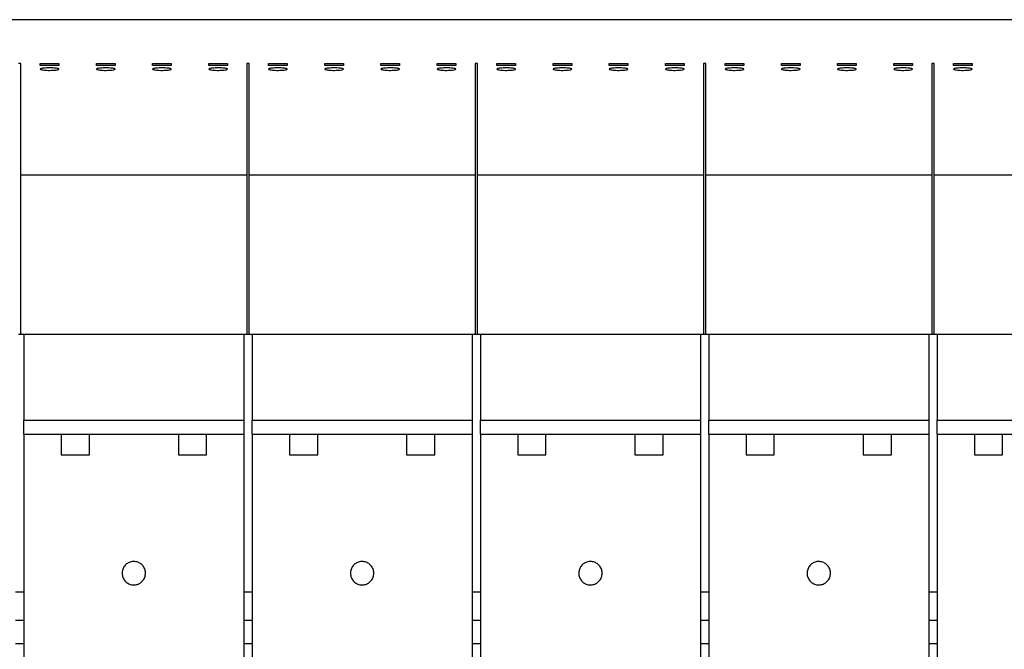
# Model space of a CAD drawing. Header units: millimetres. Extents: x 6 to 415, y 5 to 292.
# Tile 21 of 62: x 214 to 267, y 152 to 185. Entities that reach past the tile are written whole.
import ezdxf

# ---------------------------------------------------------------- set-up
doc = ezdxf.new("R2010")
doc.units = ezdxf.units.MM

msp = doc.modelspace()

# ---------------------------------------------------------------- linework, layer by layer
at = {"color": 7, "linetype": 'Continuous', "lineweight": 25}
for p, q in [((312.3847, 185.2012), (140.8848, 185.2012)), ((214.5098, 182.87), (214.3848, 182.87)), ((214.5098, 176.9012), (214.5098, 182.87)), ((215.541, 182.87), (216.541, 182.87)), ((215.541, 182.7592), (215.541, 182.87)), ((216.541, 182.7592), (215.541, 182.7592)), ((216.541, 182.87), (216.541, 182.7592)), ((218.541, 182.87), (219.541, 182.87)), ((218.541, 182.7592), (218.541, 182.87)), ((219.541, 182.7592), (218.541, 182.7592)), ((219.541, 182.87), (219.541, 182.7592)), ((221.541, 182.87), (222.541, 182.87)), ((221.541, 182.7592), (221.541, 182.87)), ((222.541, 182.7592), (221.541, 182.7592)), ((222.541, 182.87), (222.541, 182.7592)), ((224.541, 182.87), (225.541, 182.87)), ((224.541, 182.7592), (224.541, 182.87)), ((225.541, 182.7592), (224.541, 182.7592)), ((225.541, 182.87), (225.541, 182.7592)), ((226.6973, 182.87), (226.5723, 182.87)), ((226.5723, 182.87), (226.5723, 176.9012)), ((226.6973, 176.9012), (226.6973, 182.87)), ((227.7285, 182.87), (228.7285, 182.87)), ((227.7285, 182.7592), (227.7285, 182.87)), ((228.7285, 182.7592), (227.7285, 182.7592)), ((228.7285, 182.87), (228.7285, 182.7592)), ((230.7285, 182.87), (231.7285, 182.87)), ((230.7285, 182.7592), (230.7285, 182.87)), ((231.7285, 182.7592), (230.7285, 182.7592)), ((231.7285, 182.87), (231.7285, 182.7592)), ((233.7285, 182.87), (234.7285, 182.87)), ((233.7285, 182.7592), (233.7285, 182.87)), ((234.7285, 182.7592), (233.7285, 182.7592)), ((234.7285, 182.87), (234.7285, 182.7592)), ((236.7285, 182.87), (237.7285, 182.87)), ((236.7285, 182.7592), (236.7285, 182.87)), ((237.7285, 182.7592), (236.7285, 182.7592)), ((237.7285, 182.87), (237.7285, 182.7592)), ((238.8848, 182.87), (238.7598, 182.87)), ((238.7598, 182.87), (238.7598, 176.9012)), ((238.8848, 176.9012), (238.8848, 182.87)), ((239.916, 182.87), (240.916, 182.87)), ((239.916, 182.7592), (239.916, 182.87)), ((240.916, 182.7592), (239.916, 182.7592)), ((240.916, 182.87), (240.916, 182.7592)), ((242.916, 182.87), (243.916, 182.87)), ((242.916, 182.7592), (242.916, 182.87)), ((243.916, 182.7592), (242.916, 182.7592)), ((243.916, 182.87), (243.916, 182.7592)), ((245.916, 182.87), (246.916, 182.87)), ((245.916, 182.7592), (245.916, 182.87)), ((246.916, 182.7592), (245.916, 182.7592)), ((246.916, 182.87), (246.916, 182.7592)), ((248.916, 182.87), (249.916, 182.87)), ((248.916, 182.7592), (248.916, 182.87)), ((249.916, 182.7592), (248.916, 182.7592)), ((249.916, 182.87), (249.916, 182.7592)), ((251.0723, 182.87), (250.9473, 182.87)), ((250.9473, 182.87), (250.9473, 176.9012)), ((251.0723, 176.9012), (251.0723, 182.87)), ((252.1035, 182.87), (253.1035, 182.87)), ((252.1035, 182.7592), (252.1035, 182.87)), ((253.1035, 182.7592), (252.1035, 182.7592)), ((253.1035, 182.87), (253.1035, 182.7592)), ((255.1035, 182.87), (256.1035, 182.87)), ((255.1035, 182.7592), (255.1035, 182.87)), ((256.1035, 182.7592), (255.1035, 182.7592)), ((256.1035, 182.87), (256.1035, 182.7592)), ((258.1035, 182.87), (259.1035, 182.87)), ((258.1035, 182.7592), (258.1035, 182.87)), ((259.1035, 182.7592), (258.1035, 182.7592)), ((259.1035, 182.87), (259.1035, 182.7592)), ((261.1035, 182.87), (262.1035, 182.87)), ((261.1035, 182.7592), (261.1035, 182.87)), ((262.1035, 182.7592), (261.1035, 182.7592)), ((262.1035, 182.87), (262.1035, 182.7592)), ((263.2598, 182.87), (263.1348, 182.87)), ((263.1348, 182.87), (263.1348, 176.9012)), ((263.2598, 176.9012), (263.2598, 182.87)), ((264.291, 182.87), (265.291, 182.87)), ((264.291, 182.7592), (264.291, 182.87)), ((265.291, 182.7592), (264.291, 182.7592)), ((265.291, 182.87), (265.291, 182.7592)), ((226.5723, 176.9012), (214.5098, 176.9012)), ((214.5098, 168.4012), (214.5098, 176.9012)), ((226.5723, 176.9012), (226.5723, 168.4012)), ((238.7598, 176.9012), (226.6973, 176.9012)), ((226.6973, 168.4012), (226.6973, 176.9012)), ((238.7598, 176.9012), (238.7598, 168.4012)), ((250.9473, 176.9012), (238.8848, 176.9012)), ((238.8848, 168.4012), (238.8848, 176.9012)), ((250.9473, 176.9012), (250.9473, 168.4012)), ((263.1348, 176.9012), (251.0723, 176.9012)), ((251.0723, 168.4012), (251.0723, 176.9012)), ((263.1348, 176.9012), (263.1348, 168.4012)), ((275.3223, 176.9012), (263.2598, 176.9012)), ((263.2598, 168.4012), (263.2598, 176.9012)), ((214.5098, 168.4012), (214.3848, 168.4012)), ((215.4098, 168.4012), (214.5098, 168.4012)), ((214.666, 168.4012), (214.666, 163.8183)), ((225.6723, 168.4012), (215.4098, 168.4012)), ((215.4098, 168.4012), (215.4098, 168.3744)), ((226.5723, 168.4012), (225.6723, 168.4012)), ((225.6723, 168.4012), (225.6723, 168.3744)), ((226.416, 168.4012), (226.416, 163.8183)), ((226.6973, 168.4012), (226.5723, 168.4012)), ((227.5973, 168.4012), (226.6973, 168.4012)), ((226.8535, 168.4012), (226.8535, 163.8183)), ((237.8598, 168.4012), (227.5973, 168.4012)), ((227.5973, 168.4012), (227.5973, 168.3744)), ((238.7598, 168.4012), (237.8598, 168.4012)), ((237.8598, 168.4012), (237.8598, 168.3744)), ((238.6035, 168.4012), (238.6035, 163.8183)), ((238.8848, 168.4012), (238.7598, 168.4012)), ((239.7848, 168.4012), (238.8848, 168.4012)), ((239.041, 168.4012), (239.041, 163.8183)), ((250.0473, 168.4012), (239.7848, 168.4012)), ((239.7848, 168.4012), (239.7848, 168.3744)), ((250.9473, 168.4012), (250.0473, 168.4012)), ((250.0473, 168.4012), (250.0473, 168.3744)), ((250.791, 168.4012), (250.791, 163.8183)), ((251.0723, 168.4012), (250.9473, 168.4012)), ((251.9723, 168.4012), (251.0723, 168.4012)), ((251.2285, 168.4012), (251.2285, 163.8183)), ((262.2348, 168.4012), (251.9723, 168.4012)), ((251.9723, 168.4012), (251.9723, 168.3744)), ((263.1348, 168.4012), (262.2348, 168.4012)), ((262.2348, 168.4012), (262.2348, 168.3744)), ((262.9785, 168.4012), (262.9785, 163.8183)), ((263.2598, 168.4012), (263.1348, 168.4012)), ((264.1597, 168.4012), (263.2598, 168.4012)), ((263.416, 168.4012), (263.416, 163.8183)), ((274.4222, 168.4012), (264.1597, 168.4012)), ((264.1597, 168.4012), (264.1597, 168.3744)), ((214.666, 163.8183), (226.416, 163.8183)), ((214.666, 163.0732), (214.666, 163.8183)), ((226.416, 163.8183), (226.416, 163.0732)), ((226.8535, 163.8183), (238.6035, 163.8183)), ((226.8535, 163.0732), (226.8535, 163.8183)), ((238.6035, 163.8183), (238.6035, 163.0732)), ((239.041, 163.8183), (250.791, 163.8183)), ((239.041, 163.0732), (239.041, 163.8183)), ((250.791, 163.8183), (250.791, 163.0732)), ((251.2285, 163.8183), (262.9785, 163.8183)), ((251.2285, 163.0732), (251.2285, 163.8183)), ((262.9785, 163.8183), (262.9785, 163.0732)), ((263.416, 163.8183), (275.166, 163.8183)), ((263.416, 163.0732), (263.416, 163.8183)), ((214.666, 163.0732), (216.666, 163.0732)), ((214.666, 163.0732), (214.666, 123.4012)), ((216.666, 163.0732), (216.666, 161.9732)), ((216.666, 163.0732), (218.166, 163.0732)), ((218.166, 161.9732), (218.166, 163.0732)), ((218.166, 163.0732), (222.916, 163.0732)), ((222.916, 163.0732), (222.916, 161.9732)), ((222.916, 163.0732), (224.416, 163.0732)), ((224.416, 161.9732), (224.416, 163.0732)), ((224.416, 163.0732), (226.416, 163.0732)), ((226.416, 163.0732), (226.416, 123.4012)), ((226.8535, 163.0732), (228.8535, 163.0732)), ((226.8535, 163.0732), (226.8535, 123.4012)), ((228.8535, 163.0732), (228.8535, 161.9732)), ((228.8535, 163.0732), (230.3535, 163.0732)), ((230.3535, 161.9732), (230.3535, 163.0732)), ((230.3535, 163.0732), (235.1035, 163.0732)), ((235.1035, 163.0732), (235.1035, 161.9732)), ((235.1035, 163.0732), (236.6035, 163.0732)), ((236.6035, 161.9732), (236.6035, 163.0732)), ((236.6035, 163.0732), (238.6035, 163.0732)), ((238.6035, 163.0732), (238.6035, 123.4012)), ((239.041, 163.0732), (241.041, 163.0732)), ((239.041, 163.0732), (239.041, 123.4012)), ((241.041, 163.0732), (241.041, 161.9732)), ((241.041, 163.0732), (242.541, 163.0732)), ((242.541, 161.9732), (242.541, 163.0732)), ((242.541, 163.0732), (247.291, 163.0732)), ((247.291, 163.0732), (247.291, 161.9732)), ((247.291, 163.0732), (248.791, 163.0732)), ((248.791, 161.9732), (248.791, 163.0732)), ((248.791, 163.0732), (250.791, 163.0732)), ((250.791, 163.0732), (250.791, 123.4012)), ((251.2285, 163.0732), (253.2285, 163.0732)), ((251.2285, 163.0732), (251.2285, 123.4012)), ((253.2285, 163.0732), (253.2285, 161.9732)), ((253.2285, 163.0732), (254.7285, 163.0732)), ((254.7285, 161.9732), (254.7285, 163.0732)), ((254.7285, 163.0732), (259.4785, 163.0732)), ((259.4785, 163.0732), (259.4785, 161.9732)), ((259.4785, 163.0732), (260.9785, 163.0732)), ((260.9785, 161.9732), (260.9785, 163.0732)), ((260.9785, 163.0732), (262.9785, 163.0732)), ((262.9785, 163.0732), (262.9785, 123.4012)), ((263.416, 163.0732), (265.416, 163.0732)), ((263.416, 163.0732), (263.416, 123.4012)), ((265.416, 163.0732), (265.416, 161.9732)), ((265.416, 163.0732), (266.916, 163.0732)), ((266.916, 161.9732), (266.916, 163.0732)), ((266.916, 163.0732), (271.666, 163.0732)), ((216.666, 161.9732), (218.166, 161.9732)), ((222.916, 161.9732), (224.416, 161.9732)), ((228.8535, 161.9732), (230.3535, 161.9732)), ((235.1035, 161.9732), (236.6035, 161.9732)), ((241.041, 161.9732), (242.541, 161.9732)), ((247.291, 161.9732), (248.791, 161.9732)), ((253.2285, 161.9732), (254.7285, 161.9732)), ((259.4785, 161.9732), (260.9785, 161.9732)), ((265.416, 161.9732), (266.916, 161.9732)), ((214.2285, 154.6512), (214.666, 154.6512)), ((226.416, 154.6512), (226.8535, 154.6512)), ((238.6035, 154.6512), (239.041, 154.6512)), ((250.791, 154.6512), (251.2285, 154.6512)), ((262.9785, 154.6512), (263.416, 154.6512)), ((214.2285, 151.9012), (214.666, 151.9012)), ((226.416, 151.9012), (226.8535, 151.9012)), ((238.6035, 151.9012), (239.041, 151.9012)), ((250.791, 151.9012), (251.2285, 151.9012)), ((262.9785, 151.9012), (263.416, 151.9012))]:
    msp.add_line(p, q, dxfattribs=at)
at = {"color": 8, "linetype": 'Continuous', "lineweight": 25}
for p, q in [((214.2285, 153.1512), (214.666, 153.1512)), ((226.416, 153.1512), (226.8535, 153.1512)), ((238.6035, 153.1512), (239.041, 153.1512)), ((250.791, 153.1512), (251.2285, 153.1512)), ((262.9785, 153.1512), (263.416, 153.1512))]:
    msp.add_line(p, q, dxfattribs=at)
at = {"color": 7, "linetype": 'Continuous', "lineweight": 25}
for points, knots in [([(216.541, 182.5633), (216.5354, 182.5558), (216.5242, 182.5407), (216.4368, 182.5205), (216.3083, 182.5053), (216.149, 182.4966), (215.9787, 182.4956), (215.8159, 182.5022), (215.6783, 182.5155), (215.5807, 182.5342), (215.5342, 182.5562), (215.5451, 182.579), (215.6127, 182.6), (215.7295, 182.6167), (215.8812, 182.6273), (216.0501, 182.6307), (216.2172, 182.6265), (216.3646, 182.6154), (216.4754, 182.5985), (216.533, 182.5801), (216.5388, 182.568), (216.541, 182.5633)], [0, 0, 0, 0, 0.0542878, 0.1085823, 0.1626612, 0.2162829, 0.2694763, 0.3224648, 0.3755598, 0.4290206, 0.4829474, 0.5372343, 0.5916177, 0.6457902, 0.6995432, 0.7528553, 0.805896, 0.8589439, 0.9122715, 0.9660364, 1, 1, 1, 1]), ([(219.541, 182.5633), (219.5354, 182.5558), (219.5242, 182.5407), (219.4368, 182.5205), (219.3083, 182.5053), (219.149, 182.4966), (218.9787, 182.4956), (218.8159, 182.5022), (218.6783, 182.5155), (218.5807, 182.5342), (218.5342, 182.5562), (218.5451, 182.579), (218.6128, 182.6), (218.7295, 182.6167), (218.8812, 182.6273), (219.0501, 182.6307), (219.2172, 182.6265), (219.3646, 182.6154), (219.4755, 182.5985), (219.533, 182.5801), (219.5388, 182.568), (219.541, 182.5633)], [0, 0, 0, 0, 0.05428787, 0.10858228, 0.16266132, 0.21628276, 0.2694762, 0.32246489, 0.3755599, 0.42902054, 0.48294739, 0.5372343, 0.5916177, 0.64578999, 0.69954312, 0.75285529, 0.80589582, 0.85894372, 0.91227151, 0.96603633, 1, 1, 1, 1]), ([(222.541, 182.5633), (222.5354, 182.5558), (222.5242, 182.5407), (222.4368, 182.5205), (222.3083, 182.5053), (222.149, 182.4966), (221.9787, 182.4956), (221.8159, 182.5022), (221.6783, 182.5155), (221.5807, 182.5342), (221.5342, 182.5562), (221.5451, 182.579), (221.6127, 182.6), (221.7295, 182.6167), (221.8812, 182.6273), (222.0501, 182.6307), (222.2172, 182.6265), (222.3646, 182.6154), (222.4754, 182.5985), (222.533, 182.5801), (222.5388, 182.568), (222.541, 182.5633)], [0, 0, 0, 0, 0.05428787, 0.10858228, 0.16266131, 0.21628275, 0.26947618, 0.32246488, 0.37555988, 0.42902052, 0.48294741, 0.53723432, 0.59161766, 0.64579005, 0.69954318, 0.75285535, 0.80589588, 0.85894377, 0.91227146, 0.96603633, 1, 1, 1, 1]), ([(225.541, 182.5633), (225.5354, 182.5558), (225.5242, 182.5407), (225.4368, 182.5205), (225.3083, 182.5053), (225.149, 182.4966), (224.9787, 182.4956), (224.8159, 182.5022), (224.6783, 182.5155), (224.5807, 182.5342), (224.5342, 182.5562), (224.5451, 182.579), (224.6127, 182.6), (224.7295, 182.6167), (224.8812, 182.6273), (225.0501, 182.6307), (225.2172, 182.6265), (225.3646, 182.6154), (225.4754, 182.5985), (225.533, 182.5801), (225.5388, 182.568), (225.541, 182.5633)], [0, 0, 0, 0, 0.05428786, 0.10858229, 0.16266126, 0.21628277, 0.26947621, 0.3224648, 0.37555983, 0.42902053, 0.48294738, 0.53723429, 0.59161765, 0.64579007, 0.6995431, 0.75285534, 0.80589587, 0.85894379, 0.91227151, 0.96603633, 1, 1, 1, 1]), ([(228.7285, 182.5633), (228.7229, 182.5558), (228.7117, 182.5407), (228.6243, 182.5205), (228.4958, 182.5053), (228.3365, 182.4966), (228.1662, 182.4956), (228.0034, 182.5022), (227.8658, 182.5155), (227.7682, 182.5342), (227.7217, 182.5562), (227.7326, 182.579), (227.8002, 182.6), (227.917, 182.6167), (228.0687, 182.6273), (228.2376, 182.6307), (228.4047, 182.6265), (228.5521, 182.6154), (228.6629, 182.5985), (228.7205, 182.5801), (228.7263, 182.568), (228.7285, 182.5633)], [0, 0, 0, 0, 0.05428787, 0.10858228, 0.16266125, 0.21628279, 0.26947619, 0.32246482, 0.37555982, 0.42902052, 0.48294738, 0.53723428, 0.59161765, 0.64579006, 0.6995431, 0.75285537, 0.8058959, 0.85894379, 0.91227151, 0.96603633, 1, 1, 1, 1]), ([(231.7285, 182.5633), (231.7229, 182.5558), (231.7117, 182.5407), (231.6243, 182.5205), (231.4958, 182.5053), (231.3365, 182.4966), (231.1662, 182.4956), (231.0034, 182.5022), (230.8658, 182.5155), (230.7682, 182.5342), (230.7217, 182.5562), (230.7326, 182.579), (230.8002, 182.6), (230.917, 182.6167), (231.0687, 182.6273), (231.2376, 182.6307), (231.4047, 182.6265), (231.5521, 182.6154), (231.6629, 182.5985), (231.7205, 182.5801), (231.7263, 182.568), (231.7285, 182.5633)], [0, 0, 0, 0, 0.05428787, 0.10858228, 0.16266131, 0.21628275, 0.26947618, 0.32246488, 0.37555988, 0.42902052, 0.48294741, 0.53723432, 0.59161766, 0.64579005, 0.69954318, 0.75285535, 0.80589588, 0.85894377, 0.91227146, 0.96603633, 1, 1, 1, 1]), ([(234.7285, 182.5633), (234.7229, 182.5558), (234.7117, 182.5407), (234.6243, 182.5205), (234.4958, 182.5053), (234.3365, 182.4966), (234.1662, 182.4956), (234.0034, 182.5022), (233.8658, 182.5155), (233.7682, 182.5342), (233.7217, 182.5562), (233.7326, 182.579), (233.8002, 182.6), (233.917, 182.6167), (234.0687, 182.6273), (234.2376, 182.6307), (234.4047, 182.6265), (234.5521, 182.6154), (234.663, 182.5985), (234.7205, 182.5801), (234.7263, 182.568), (234.7285, 182.5633)], [0, 0, 0, 0, 0.0542879, 0.1085823, 0.1626613, 0.2162827, 0.2694761, 0.3224648, 0.3755598, 0.4290205, 0.4829474, 0.5372343, 0.5916177, 0.64579, 0.699543, 0.7528554, 0.8058959, 0.8589438, 0.9122716, 0.9660363, 1, 1, 1, 1]), ([(237.7285, 182.5633), (237.7229, 182.5558), (237.7117, 182.5407), (237.6243, 182.5205), (237.4958, 182.5053), (237.3365, 182.4966), (237.1662, 182.4956), (237.0034, 182.5022), (236.8658, 182.5155), (236.7682, 182.5342), (236.7217, 182.5562), (236.7326, 182.579), (236.8002, 182.6), (236.917, 182.6167), (237.0687, 182.6273), (237.2376, 182.6307), (237.4047, 182.6265), (237.5521, 182.6154), (237.6629, 182.5985), (237.7205, 182.5801), (237.7263, 182.568), (237.7285, 182.5633)], [0, 0, 0, 0, 0.0542878, 0.1085823, 0.1626612, 0.2162829, 0.2694763, 0.3224648, 0.3755598, 0.4290206, 0.4829474, 0.5372343, 0.5916177, 0.6457902, 0.6995432, 0.7528553, 0.805896, 0.8589439, 0.9122715, 0.9660364, 1, 1, 1, 1]), ([(240.916, 182.5633), (240.9104, 182.5558), (240.8992, 182.5407), (240.8118, 182.5205), (240.6833, 182.5053), (240.524, 182.4966), (240.3537, 182.4956), (240.1909, 182.5022), (240.0533, 182.5155), (239.9557, 182.5342), (239.9092, 182.5562), (239.9201, 182.579), (239.9877, 182.6), (240.1045, 182.6167), (240.2562, 182.6273), (240.4251, 182.6307), (240.5922, 182.6265), (240.7396, 182.6154), (240.8504, 182.5985), (240.908, 182.5801), (240.9138, 182.568), (240.916, 182.5633)], [0, 0, 0, 0, 0.0542878, 0.1085823, 0.1626612, 0.2162829, 0.2694763, 0.3224648, 0.3755598, 0.4290206, 0.4829474, 0.5372343, 0.5916177, 0.6457902, 0.6995432, 0.7528553, 0.805896, 0.8589439, 0.9122715, 0.9660364, 1, 1, 1, 1]), ([(243.916, 182.5633), (243.9104, 182.5558), (243.8992, 182.5407), (243.8118, 182.5205), (243.6833, 182.5053), (243.524, 182.4966), (243.3537, 182.4956), (243.1909, 182.5022), (243.0533, 182.5155), (242.9557, 182.5342), (242.9092, 182.5562), (242.9201, 182.579), (242.9877, 182.6), (243.1045, 182.6167), (243.2562, 182.6273), (243.4252, 182.6307), (243.5922, 182.6265), (243.7396, 182.6154), (243.8504, 182.5985), (243.908, 182.5801), (243.9138, 182.568), (243.916, 182.5633)], [0, 0, 0, 0, 0.0542878, 0.1085821, 0.1626613, 0.216283, 0.2694764, 0.3224645, 0.3755595, 0.4290205, 0.4829474, 0.5372343, 0.5916177, 0.6457901, 0.6995434, 0.7528556, 0.8058959, 0.8589441, 0.9122715, 0.9660364, 1, 1, 1, 1]), ([(246.916, 182.5633), (246.9104, 182.5558), (246.8992, 182.5407), (246.8118, 182.5205), (246.6833, 182.5053), (246.524, 182.4966), (246.3537, 182.4956), (246.1909, 182.5022), (246.0533, 182.5155), (245.9557, 182.5342), (245.9092, 182.5562), (245.9201, 182.579), (245.9877, 182.6), (246.1045, 182.6167), (246.2562, 182.6273), (246.4252, 182.6307), (246.5922, 182.6265), (246.7396, 182.6154), (246.8504, 182.5985), (246.908, 182.5801), (246.9138, 182.568), (246.916, 182.5633)], [0, 0, 0, 0, 0.05428781, 0.10858243, 0.16266113, 0.21628284, 0.26947627, 0.32246496, 0.37555996, 0.42902059, 0.48294744, 0.53723433, 0.59161772, 0.64579021, 0.69954294, 0.75285569, 0.80589607, 0.8589437, 0.91227148, 0.96603635, 1, 1, 1, 1]), ([(249.916, 182.5633), (249.9104, 182.5558), (249.8992, 182.5407), (249.8118, 182.5205), (249.6833, 182.5053), (249.524, 182.4966), (249.3537, 182.4956), (249.1909, 182.5022), (249.0533, 182.5155), (248.9557, 182.5342), (248.9092, 182.5562), (248.9201, 182.579), (248.9878, 182.6), (249.1045, 182.6167), (249.2562, 182.6273), (249.4251, 182.6307), (249.5922, 182.6265), (249.7396, 182.6154), (249.8505, 182.5985), (249.908, 182.5801), (249.9138, 182.568), (249.916, 182.5633)], [0, 0, 0, 0, 0.0542878, 0.1085824, 0.1626611, 0.2162828, 0.2694763, 0.322465, 0.37556, 0.4290206, 0.4829474, 0.5372343, 0.5916177, 0.6457902, 0.6995429, 0.7528551, 0.8058961, 0.8589437, 0.9122715, 0.9660364, 1, 1, 1, 1]), ([(253.1035, 182.5633), (253.0979, 182.5558), (253.0867, 182.5407), (252.9993, 182.5205), (252.8708, 182.5053), (252.7115, 182.4966), (252.5412, 182.4956), (252.3784, 182.5022), (252.2408, 182.5155), (252.1432, 182.5342), (252.0967, 182.5562), (252.1076, 182.579), (252.1753, 182.6), (252.292, 182.6167), (252.4437, 182.6273), (252.6126, 182.6307), (252.7797, 182.6265), (252.9271, 182.6154), (253.0379, 182.5985), (253.0955, 182.5801), (253.1013, 182.568), (253.1035, 182.5633)], [0, 0, 0, 0, 0.0542878, 0.1085824, 0.1626611, 0.2162828, 0.2694763, 0.322465, 0.37556, 0.4290206, 0.4829474, 0.5372343, 0.5916177, 0.6457902, 0.6995429, 0.7528551, 0.8058961, 0.8589437, 0.9122715, 0.9660364, 1, 1, 1, 1]), ([(256.1035, 182.5633), (256.0979, 182.5558), (256.0867, 182.5407), (255.9993, 182.5205), (255.8708, 182.5053), (255.7115, 182.4966), (255.5412, 182.4956), (255.3784, 182.5022), (255.2408, 182.5155), (255.1432, 182.5342), (255.0967, 182.5562), (255.1076, 182.579), (255.1752, 182.6), (255.292, 182.6167), (255.4437, 182.6273), (255.6126, 182.6307), (255.7797, 182.6265), (255.9271, 182.6154), (256.038, 182.5985), (256.0955, 182.5801), (256.1013, 182.568), (256.1035, 182.5633)], [0, 0, 0, 0, 0.0542879, 0.1085823, 0.1626614, 0.2162826, 0.269476, 0.3224647, 0.3755597, 0.4290204, 0.4829473, 0.5372342, 0.5916173, 0.6457898, 0.6995431, 0.7528553, 0.8058957, 0.8589438, 0.9122716, 0.9660363, 1, 1, 1, 1]), ([(259.1035, 182.5633), (259.0979, 182.5558), (259.0867, 182.5407), (258.9993, 182.5205), (258.8708, 182.5053), (258.7115, 182.4966), (258.5412, 182.4956), (258.3784, 182.5022), (258.2408, 182.5155), (258.1432, 182.5342), (258.0967, 182.5562), (258.1076, 182.579), (258.1753, 182.6), (258.292, 182.6167), (258.4437, 182.6273), (258.6126, 182.6307), (258.7797, 182.6265), (258.9271, 182.6154), (259.0379, 182.5985), (259.0955, 182.5801), (259.1013, 182.568), (259.1035, 182.5633)], [0, 0, 0, 0, 0.0542879, 0.1085825, 0.1626608, 0.2162831, 0.2694765, 0.3224652, 0.3755602, 0.4290205, 0.4829475, 0.5372345, 0.5916179, 0.6457899, 0.6995432, 0.7528548, 0.8058963, 0.8589435, 0.9122713, 0.9660363, 1, 1, 1, 1]), ([(262.1035, 182.5633), (262.0979, 182.5558), (262.0867, 182.5407), (261.9993, 182.5205), (261.8708, 182.5053), (261.7115, 182.4966), (261.5412, 182.4956), (261.3784, 182.5022), (261.2408, 182.5155), (261.1432, 182.5342), (261.0967, 182.5562), (261.1076, 182.579), (261.1753, 182.6), (261.292, 182.6167), (261.4437, 182.6273), (261.6127, 182.6307), (261.7797, 182.6265), (261.9271, 182.6154), (262.038, 182.5985), (262.0955, 182.5801), (262.1013, 182.568), (262.1035, 182.5633)], [0, 0, 0, 0, 0.0542879, 0.108582, 0.1626611, 0.2162823, 0.2694757, 0.3224644, 0.3755594, 0.4290204, 0.482947, 0.5372339, 0.5916173, 0.6457894, 0.6995426, 0.7528554, 0.8058958, 0.8589439, 0.9122717, 0.9660364, 1, 1, 1, 1]), ([(265.291, 182.5633), (265.2854, 182.5558), (265.2742, 182.5407), (265.1868, 182.5205), (265.0583, 182.5053), (264.899, 182.4966), (264.7287, 182.4956), (264.5659, 182.5022), (264.4283, 182.5155), (264.3307, 182.5342), (264.2842, 182.5562), (264.2951, 182.579), (264.3628, 182.6), (264.4795, 182.6167), (264.6312, 182.6273), (264.8001, 182.6307), (264.9672, 182.6265), (265.1146, 182.6154), (265.2255, 182.5985), (265.283, 182.5801), (265.2888, 182.568), (265.291, 182.5633)], [0, 0, 0, 0, 0.0542879, 0.108582, 0.1626611, 0.2162823, 0.2694757, 0.3224644, 0.3755594, 0.4290204, 0.482947, 0.5372339, 0.5916173, 0.6457894, 0.6995426, 0.7528554, 0.8058958, 0.8589439, 0.9122717, 0.9660364, 1, 1, 1, 1]), ([(221.166, 155.6512), (221.1591, 155.5808), (221.1452, 155.4401), (221.0372, 155.2527), (220.8781, 155.1106), (220.6798, 155.0295), (220.4664, 155.0186), (220.2615, 155.0789), (220.0881, 155.2034), (219.9655, 155.3783), (219.9076, 155.5842), (219.9211, 155.7978), (220.0048, 155.9951), (220.1491, 156.1534), (220.3377, 156.2548), (220.5489, 156.2881), (220.7589, 156.2497), (220.9446, 156.1441), (221.084, 155.9831), (221.1561, 155.8091), (221.1632, 155.6951), (221.166, 155.6512)], [0, 0, 0, 0, 0.0538137, 0.1076293, 0.1613914, 0.2150567, 0.2686391, 0.3221828, 0.375745, 0.4293767, 0.483104, 0.5369165, 0.5907652, 0.6445789, 0.6982964, 0.7518994, 0.8054259, 0.858953, 0.9125575, 0.9662762, 1, 1, 1, 1]), ([(233.3535, 155.6512), (233.3466, 155.5808), (233.3327, 155.4401), (233.2247, 155.2527), (233.0656, 155.1106), (232.8673, 155.0295), (232.6539, 155.0186), (232.449, 155.0789), (232.2756, 155.2034), (232.153, 155.3783), (232.0951, 155.5842), (232.1086, 155.7978), (232.1923, 155.9951), (232.3366, 156.1534), (232.5252, 156.2548), (232.7364, 156.2881), (232.9464, 156.2497), (233.1321, 156.1441), (233.2715, 155.9831), (233.3436, 155.8091), (233.3507, 155.6951), (233.3535, 155.6512)], [0, 0, 0, 0, 0.0538137, 0.1076293, 0.1613915, 0.2150567, 0.2686391, 0.3221828, 0.3757451, 0.4293767, 0.483104, 0.5369165, 0.5907652, 0.6445789, 0.6982964, 0.7518994, 0.8054259, 0.858953, 0.9125575, 0.9662762, 1, 1, 1, 1]), ([(245.541, 155.6512), (245.5341, 155.5808), (245.5202, 155.4401), (245.4122, 155.2527), (245.2531, 155.1106), (245.0548, 155.0295), (244.8414, 155.0186), (244.6365, 155.0789), (244.4631, 155.2034), (244.3405, 155.3783), (244.2826, 155.5842), (244.2961, 155.7978), (244.3798, 155.9951), (244.5241, 156.1534), (244.7127, 156.2548), (244.9239, 156.2881), (245.1339, 156.2497), (245.3196, 156.1441), (245.459, 155.9831), (245.5311, 155.8091), (245.5382, 155.6951), (245.541, 155.6512)], [0, 0, 0, 0, 0.0538137, 0.1076293, 0.1613915, 0.2150568, 0.2686392, 0.3221829, 0.3757452, 0.4293768, 0.4831041, 0.5369166, 0.5907653, 0.644579, 0.6982965, 0.7518992, 0.8054258, 0.8589528, 0.9125575, 0.9662762, 1, 1, 1, 1]), ([(257.7285, 155.6512), (257.7216, 155.5808), (257.7077, 155.4401), (257.5997, 155.2527), (257.4406, 155.1106), (257.2423, 155.0295), (257.0289, 155.0186), (256.824, 155.0789), (256.6506, 155.2034), (256.528, 155.3783), (256.4701, 155.5842), (256.4836, 155.7978), (256.5673, 155.9951), (256.7116, 156.1534), (256.9002, 156.2548), (257.1114, 156.2881), (257.3214, 156.2497), (257.5071, 156.1441), (257.6465, 155.9831), (257.7186, 155.8091), (257.7257, 155.6951), (257.7285, 155.6512)], [0, 0, 0, 0, 0.0538137, 0.1076293, 0.1613915, 0.2150568, 0.2686392, 0.3221829, 0.3757452, 0.4293768, 0.4831041, 0.5369166, 0.5907653, 0.644579, 0.6982965, 0.7518992, 0.8054258, 0.8589528, 0.9125575, 0.9662762, 1, 1, 1, 1])]:
    msp.add_open_spline(points, degree=3, knots=knots, dxfattribs=at)

doc.saveas('drawing.dxf')
